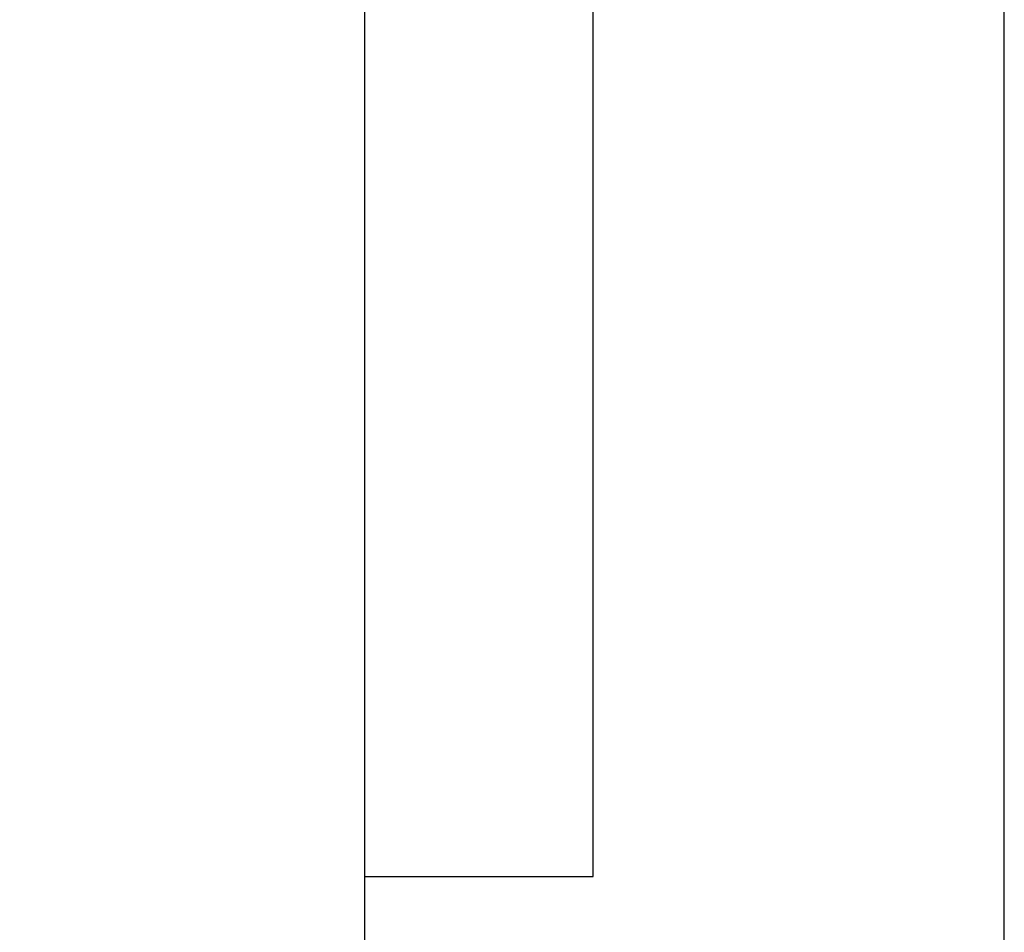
# Model space of a CAD drawing. Header units: inches. Extents: x 8 to 3755, y -1270 to 515.
# Tile 3 of 50: x 379 to 422, y 270 to 310. Entities that reach past the tile are written whole.
import ezdxf
from ezdxf.lldxf.tags import DXFTag

# ---------------------------------------------------------------- set-up
doc = ezdxf.new("R2010")
doc.units = ezdxf.units.IN
for name, color, linetype in [('DIM', 4, 'Continuous'), ('HID', 2, 'DASHED'), ('OUT', 3, 'Continuous')]:
    doc.layers.add(name, color=color, linetype=linetype)
doc.styles.add('DIM-7', font='SIMPLEX.shx', dxfattribs={"width": 0.7, "bigfont": 'chineset.shx'})
tags = doc.linetypes.add('DASHED', pattern=[25.72, 12.86, -12.86]).pattern_tags.tags
tags[6:7] = [DXFTag(74, 4), DXFTag(75, 0), DXFTag(340, '0'), DXFTag(46, 0.0), DXFTag(50, 0.0), DXFTag(44, 0.0), DXFTag(45, 0.0)]
tags[4:5] = [DXFTag(74, 4), DXFTag(75, 0), DXFTag(340, '0'), DXFTag(46, 0.0), DXFTag(50, 0.0), DXFTag(44, 0.0), DXFTag(45, 0.0)]
doc.dimstyles.new('CNS', dxfattribs={"dimtxt": 3.5, "dimasz": 2.5, "dimexe": 1, "dimexo": 1.5, "dimgap": 0.09, "dimtad": 0, "dimdsep": 46, "dimtxsty": 'DIM-7', "dimcen": 0.09, "dimclrd": 1, "dimclre": 1, "dimclrt": 4, "dimadec": 0, "dimazin": 0, "dimtfac": 1, "dimtix": 1, "dimtmove": 2, "dimatfit": 3, "dimfxl": 1, "dimtvp": 0.971429, "dimtolj": 1, "dimarcsym": 0})

# ---------------------------------------------------------------- blocks, each defined once
blk = doc.blocks.new('*D6')
at = {"layer": 'DEFPOINTS', "color": 0, "transparency": 16777216}
for p in [(368.599, 422.076), (396.178, 422.076), (396.178, 218.076)]:
    blk.add_point(p, dxfattribs=at)
at = {"layer": 'DIM', "color": 0, "lineweight": -2, "transparency": 16777216}
for p, q in [((391.678, 422.076), (365.599, 422.076)), ((368.599, 225.576), (368.599, 414.576)), ((391.678, 218.076), (365.599, 218.076))]:
    blk.add_line(p, q, dxfattribs=at)
at = {"layer": 'DIM', "color": 0, "transparency": 16777216}
for points in [[(367.349, 414.576), (369.849, 414.576), (368.599, 422.076)], [(367.349, 225.576), (369.849, 225.576), (368.599, 218.076)]]:
    blk.add_solid(points, dxfattribs=at)
at = {"layer": 'DIM', "color": 0, "transparency": 16777216, "insert": (360.949, 320.076), "char_height": 10.5, "attachment_point": 5, "rotation": 90, "style": 'DIM-7'}
blk.add_mtext('\\A1;%%C204', dxfattribs=at)

msp = doc.modelspace()

# ---------------------------------------------------------------- linework, layer by layer
at = {"layer": 'HID', "color": 0, "ltscale": 0.25}
for p, q in [((404.178, 272.576), (404.178, 367.576)), ((394.178, 272.576), (404.178, 272.576))]:
    msp.add_line(p, q, dxfattribs=at)
at = {"layer": 'OUT', "color": 0}
for p, q in [((394.178, 220.076), (394.178, 420.076)), ((422.178, 220.076), (422.178, 420.076))]:
    msp.add_line(p, q, dxfattribs=at)

# ---------------------------------------------------------------- dimensions: what is measured, and where the dimension line sits
at = {"layer": 'DIM', "color": 0}
dim = msp.add_linear_dim(base=(368.599, 422.076), p1=(396.178, 218.076), p2=(396.178, 422.076), angle=90, text='%%C<>', dimstyle='CNS', override={"dimscale": 3, "dimgap": 0.8, "dimtad": 1, "dimclrd": 0, "dimclre": 0, "dimclrt": 0, "dimadec": 2, "dimazin": 2, "dimtm": 1e-09, "dimtfac": 0.6, "dimtmove": 1, "dimatfit": 0}, dxfattribs=at)
dim.commit()
dim.dimension.update_dxf_attribs({"geometry": '*D6', "text_midpoint": (360.949, 320.076)})

doc.saveas('drawing.dxf')
